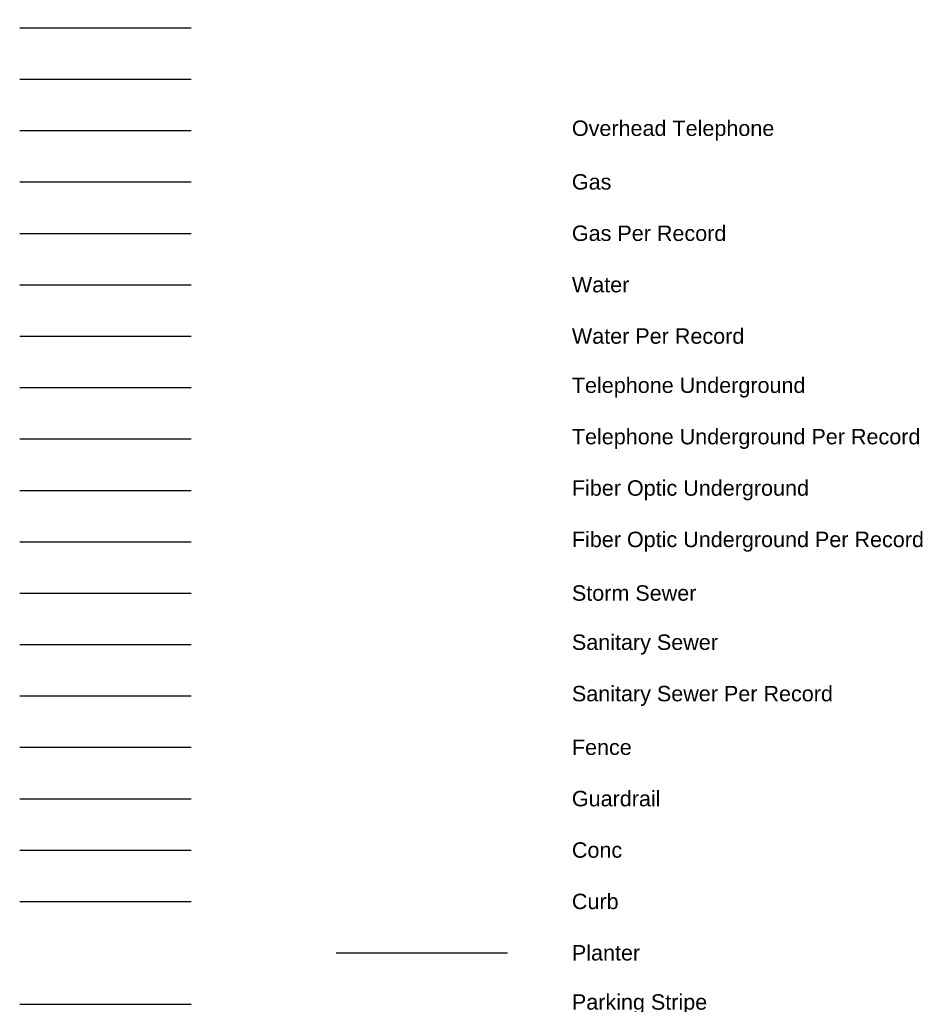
# Model space of a CAD drawing. Header units: feet. Extents: x 1377751 to 1381179, y 448542 to 452320.
# Tile 201 of 205: x 1379243 to 1379455, y 451201 to 451431. Entities that reach past the tile are written whole.
import ezdxf

# ---------------------------------------------------------------- set-up
doc = ezdxf.new("R2010")
doc.units = ezdxf.units.FT
doc.header["$MEASUREMENT"] = 0
doc.linetypes.add('water', pattern=[0])
for name, color, linetype in [('CURB-DEMO', 90, 'Continuous'), ('ELECTRICLINEUNDERGROUND-DEMO', 90, 'UNDERGRN-ELEC'), ('FENCE-DEMO', 90, 'FENCE'), ('FIBEROPTICunderground-DEMO', 90, 'UNDERGRN-COMM'), ('FIBEROPTICundergroundperrecord-DEMO', 90, 'UNDERGRN-COMM'), ('GASLINE-DEMO', 90, 'undergrnD-GAS'), ('GASLINEPerRecord-DEMO', 90, 'undergrnD-GAS'), ('GUARDRAIL-DEMO', 90, 'GUARDRAIL-1'), ('PARKINGSTRIPE-DEMO', 90, 'Continuous'), ('PLANTER', 249, 'Continuous'), ('SANLINE-DEMO', 90, 'SSWAFX'), ('SANLINEPerRecord-DEMO', 90, 'SSWAFX'), ('STMLINE-DEMO', 90, 'SSWR-X'), ('TELEPHONELINEOVERHEAD-DEMO', 90, 'Over-Head-TELE'), ('TELEPHONELINEUNDERGROUND-DEMO', 90, 'undergrn-TELE'), ('TELEPHONELINEUNDERGROUNDPerRecord-DEMO', 90, 'undergrn-TELE'), ('text', 2, 'Continuous'), ('UTILITYLINEOVERHEAD-DEMO', 90, 'Over-Head-Util'), ('WALK-DEMO', 90, 'Continuous'), ('WATERLINE-DEMO', 90, 'WATRX'), ('WATERLINEPerRecord-DEMO', 90, 'water')]:
    doc.layers.add(name, color=color, linetype=linetype)
doc.styles.add('Arial', font='arial.ttf')
doc.styles.add('Romans', font='arial.ttf')
doc.styles.get("Standard").update_dxf_attribs({"font": 'arial.ttf'})
doc.linetypes.add('FENCE', pattern='A,1,["X",Arial,S=0.125,R=0,X=-0.04,Y=-0.06],0', length=1)
doc.linetypes.add('GUARDRAIL-1', pattern='A,0.15,[133,ltypeshp.shx,S=0.04,R=0,X=0,Y=-0.04],0,0.15', length=0.3)
doc.linetypes.add('Over-Head-TELE', pattern='A,0.6,-0.1,["OHT",Standard,S=0.07,R=0,X=-0.01,Y=-0.05],-0.25', length=0.95)
doc.linetypes.add('Over-Head-Util', pattern='A,0.6,-0.1,["OHU",Standard,S=0.07,R=0,X=-0.01,Y=-0.05],-0.25', length=0.95)
doc.linetypes.add('SSWAFX', pattern='A,1.25,-0.25,["SS",Arial,S=0.125,R=0,X=-0.1,Y=-0.06],-0.01,["x",Arial,S=0.094,R=0,X=0.13,Y=-0.094],-0.25', length=1.76)
doc.linetypes.add('SSWR-X', pattern='A,1.25,-0.25,["SS",Romans,S=0.125,R=0,X=-0.1,Y=-0.06],-0.01,["x",Romans,S=0.094,R=0,X=0.13,Y=-0.094],-0.25', length=1.76)
doc.linetypes.add('UNDERGRN-COMM', pattern='A,0.6,-0.1,["COM",Standard,S=0.07,R=0,X=-0.05,Y=-0.05],-0.25', length=0.95)
doc.linetypes.add('UNDERGRN-ELEC', pattern='A,0.6,-0.1,["E",Standard,S=0.07,R=0,X=-0.05,Y=-0.05],-0.05', length=0.75)
doc.linetypes.add('undergrn-TELE', pattern='A,0.6,-0.1,["T",Standard,S=0.07,R=0,X=-0.05,Y=-0.05],-0.05', length=0.75)
doc.linetypes.add('undergrnD-GAS', pattern='A,0.6,-0.1,["G",Standard,S=0.07,R=0,X=-0.05,Y=-0.05],-0.05', length=0.75)
doc.linetypes.add('WATRX', pattern='A,1.25,-0.25,["W",Arial,S=0.125,R=0,X=-0.0625,Y=-0.0625],-0.01,["x",Arial,S=0.094,R=0,X=0.08,Y=-0.125],-0.125', length=1.635)

msp = doc.modelspace()

# ---------------------------------------------------------------- linework, layer by layer
at = {"layer": 'CURB-DEMO', "flags": 128}
msp.add_lwpolyline([(1379242.788, 451224.866), (1379282.788, 451224.866)], dxfattribs=at)
at = {"layer": 'ELECTRICLINEUNDERGROUND-DEMO', "flags": 128}
msp.add_lwpolyline([(1379242.788, 451428.866), (1379282.788, 451428.866)], dxfattribs=at)
at = {"layer": 'FENCE-DEMO', "flags": 128}
msp.add_lwpolyline([(1379242.788, 451260.866), (1379282.788, 451260.866)], dxfattribs=at)
at = {"layer": 'FIBEROPTICunderground-DEMO', "flags": 128}
msp.add_lwpolyline([(1379242.788, 451320.866), (1379282.788, 451320.866)], dxfattribs=at)
at = {"layer": 'FIBEROPTICundergroundperrecord-DEMO', "flags": 128}
msp.add_lwpolyline([(1379242.788, 451308.866), (1379282.788, 451308.866)], dxfattribs=at)
at = {"layer": 'GASLINE-DEMO', "flags": 128}
msp.add_lwpolyline([(1379242.788, 451392.866), (1379282.788, 451392.866)], dxfattribs=at)
at = {"layer": 'GASLINEPerRecord-DEMO', "flags": 128}
msp.add_lwpolyline([(1379242.788, 451380.866), (1379282.788, 451380.866)], dxfattribs=at)
at = {"layer": 'GUARDRAIL-DEMO', "flags": 128}
msp.add_lwpolyline([(1379242.788, 451248.866), (1379282.788, 451248.866)], dxfattribs=at)
at = {"layer": 'PARKINGSTRIPE-DEMO', "flags": 128}
msp.add_lwpolyline([(1379242.788, 451200.866), (1379282.788, 451200.866)], dxfattribs=at)
at = {"layer": 'PLANTER', "flags": 128}
msp.add_lwpolyline([(1379316.672, 451212.866), (1379356.672, 451212.866)], dxfattribs=at)
at = {"layer": 'SANLINE-DEMO', "flags": 128}
msp.add_lwpolyline([(1379242.788, 451284.866), (1379282.788, 451284.866)], dxfattribs=at)
at = {"layer": 'SANLINEPerRecord-DEMO', "flags": 128}
msp.add_lwpolyline([(1379242.788, 451272.866), (1379282.788, 451272.866)], dxfattribs=at)
at = {"layer": 'STMLINE-DEMO', "flags": 128}
msp.add_lwpolyline([(1379242.788, 451296.866), (1379282.788, 451296.866)], dxfattribs=at)
at = {"layer": 'TELEPHONELINEOVERHEAD-DEMO', "flags": 128}
msp.add_lwpolyline([(1379242.788, 451404.866), (1379282.788, 451404.866)], dxfattribs=at)
at = {"layer": 'TELEPHONELINEUNDERGROUND-DEMO', "flags": 128}
msp.add_lwpolyline([(1379242.788, 451344.866), (1379282.788, 451344.866)], dxfattribs=at)
at = {"layer": 'TELEPHONELINEUNDERGROUNDPerRecord-DEMO', "flags": 128}
msp.add_lwpolyline([(1379242.788, 451332.866), (1379282.788, 451332.866)], dxfattribs=at)
at = {"layer": 'UTILITYLINEOVERHEAD-DEMO', "flags": 128}
msp.add_lwpolyline([(1379242.788, 451416.866), (1379282.788, 451416.866)], dxfattribs=at)
at = {"layer": 'WALK-DEMO', "flags": 128}
msp.add_lwpolyline([(1379242.788, 451236.866), (1379282.788, 451236.866)], dxfattribs=at)
at = {"layer": 'WATERLINE-DEMO', "flags": 128}
msp.add_lwpolyline([(1379242.788, 451368.866), (1379282.788, 451368.866)], dxfattribs=at)
at = {"layer": 'WATERLINEPerRecord-DEMO', "flags": 128}
msp.add_lwpolyline([(1379242.788, 451356.866), (1379282.788, 451356.866)], dxfattribs=at)

# ---------------------------------------------------------------- texts
at = {"layer": 'text', "char_height": 3.6, "attachment_point": 4, "style": 'Arial'}
for s, insert in [('Overhead Telephone', (1379371.672, 451404.866)), ('Gas', (1379371.672, 451392.866)), ('Gas Per Record', (1379371.672, 451380.866)), ('Water', (1379371.672, 451368.866)), ('Water Per Record', (1379371.672, 451356.866)), ('Telephone Underground', (1379371.672, 451344.866)), ('Telephone Underground Per Record', (1379371.672, 451332.866)), ('Fiber Optic Underground', (1379371.672, 451320.866)), ('Fiber Optic Underground Per Record', (1379371.672, 451308.866)), ('Storm Sewer', (1379371.672, 451296.866)), ('Sanitary Sewer', (1379371.672, 451284.866)), ('Sanitary Sewer Per Record', (1379371.672, 451272.866)), ('Fence', (1379371.672, 451260.866)), ('Guardrail', (1379371.672, 451248.866)), ('Conc', (1379371.672, 451236.866)), ('Curb', (1379371.672, 451224.866)), ('Planter', (1379371.672, 451212.866)), ('Parking Stripe', (1379371.672, 451200.866))]:
    msp.add_mtext_dynamic_auto_height_columns(s, width=105.49812, gutter_width=20, height=51.15, count=1, dxfattribs=dict(at, insert=insert))

doc.saveas('drawing.dxf')
